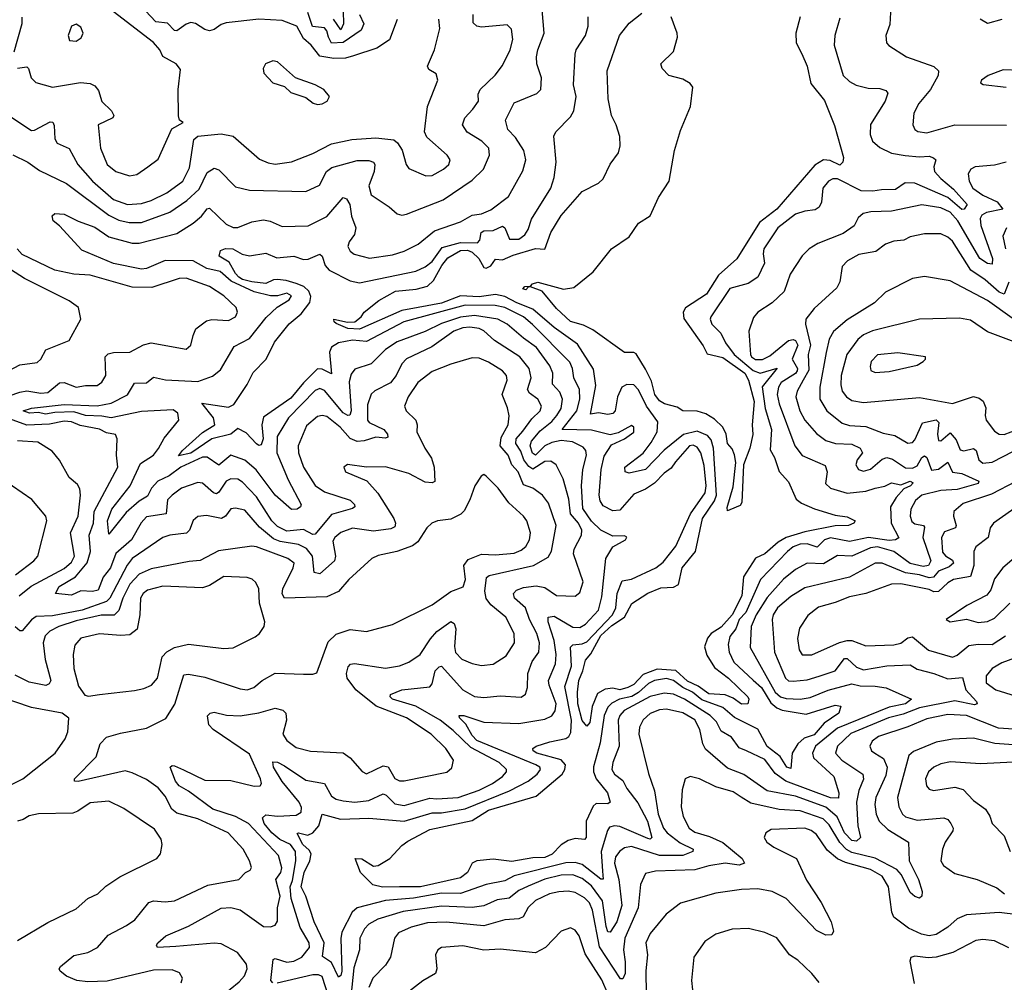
# Model space of a CAD drawing. Extents: x 1443846 to 1577407, y 839182 to 927291.
# Tile 131 of 256: x 1450835 to 1455036, y 901337 to 905443. Entities that reach past the tile are written whole.
import ezdxf

# ---------------------------------------------------------------- set-up
doc = ezdxf.new("R2010")
doc.units = 0

msp = doc.modelspace()

# ---------------------------------------------------------------- linework, layer by layer
at = {"layer": '0CON20XD'}
for points in [[(1452212.9, 905535), (1452216.6, 905425), (1452205, 905399.6), (1452173.9, 905445)], [(1454553.3, 905525), (1454548, 905422), (1454530.8, 905375), (1454534, 905345), (1454543.4, 905333.4), (1454619.2, 905285), (1454735, 905243.1), (1454755.6, 905225), (1454754.4, 905205), (1454721.8, 905145), (1454670.8, 905085), (1454649.5, 905045), (1454645.6, 904995), (1454654.6, 904974.6), (1454666.6, 904966.6), (1454705, 904960), (1454825, 904994.2), (1455045, 904993.8)], [(1450805, 904866.1), (1450870, 904835), (1450919.4, 904799.4), (1451035, 904744.2), (1451215, 904609.6), (1451258.1, 904588.1), (1451302.2, 904577.8), (1451355, 904578.7), (1451475, 904621.4), (1451547.8, 904672.2), (1451600.1, 904719.9), (1451635, 904791.5), (1451665, 904810.4), (1451685, 904802.1), (1451755, 904730.8), (1451815.9, 904715.9), (1452055, 904710.8), (1452113.4, 904736.6), (1452144.1, 904795), (1452166.9, 904813.1), (1452275, 904842.2), (1452325, 904842.9), (1452344.4, 904835), (1452350, 904825), (1452347.2, 904795), (1452324.7, 904735), (1452335, 904695.7), (1452411.9, 904645), (1452445, 904614.3), (1452465, 904608.9), (1452485, 904613.6), (1452641.9, 904675), (1452765, 904758.5), (1452813.8, 904805), (1452838.9, 904865), (1452836.9, 904895), (1452807.3, 904925), (1452743.5, 904963.5), (1452724.7, 904995), (1452734.1, 905025), (1452768.3, 905061.7), (1452792.3, 905095), (1452791.3, 905125), (1452799.6, 905145), (1452863.8, 905206.2), (1452895, 905247.8), (1452927.8, 905315), (1452938.7, 905358.7), (1452932.8, 905402.8), (1452915, 905421.4), (1452805, 905410.6), (1452785, 905415.7), (1452769.5, 905429.5), (1452769.5, 905465)], [(1450825, 905236.2), (1450865, 905242.5), (1450872.5, 905235), (1450883.8, 905195), (1450903.8, 905175), (1450975, 905154.6), (1451094.7, 905174.7), (1451135, 905170.4), (1451155, 905161.5), (1451171.3, 905141.3), (1451184.5, 905094.5), (1451226, 905055), (1451236.7, 905035), (1451232.5, 905025), (1451168.8, 904995), (1451180, 904895), (1451207.3, 904825), (1451245.3, 904795.3), (1451303.6, 904776.4), (1451335, 904782.2), (1451382, 904815), (1451425, 904847.8), (1451483.1, 904976.9), (1451532.5, 905005), (1451516.7, 905015), (1451512.9, 905032.9), (1451510.4, 905145), (1451520.6, 905230.6), (1451502, 905255), (1451445, 905285.8), (1451432.2, 905315), (1451405, 905345.5), (1451215, 905492.9)], [(1453043.4, 902225), (1453057.3, 902245), (1453053.8, 902255), (1453037.7, 902265), (1452785, 902369.1), (1452765, 902390.4), (1452738.4, 902438.4), (1452710.9, 902465), (1452710, 902475), (1452730, 902475), (1452815, 902446.4), (1452965, 902441.7), (1453075, 902459.5), (1453105.6, 902474.4), (1453119.3, 902495), (1453123.9, 902525), (1453093.3, 902605), (1453091.5, 902625), (1453120.5, 902695), (1453123.5, 902735), (1453114.9, 902795), (1453089.2, 902875), (1453090.4, 902895), (1453115, 902899.3), (1453195, 902851.9), (1453225, 902850.2), (1453249.2, 902865), (1453304.3, 902925), (1453319.1, 902980.9), (1453336.5, 903145), (1453365, 903194.4), (1453420, 903225), (1453426, 903236), (1453415, 903242), (1453365, 903240.4), (1453315, 903265.9), (1453274.4, 903304.4), (1453237.6, 903357.6), (1453231.6, 903455), (1453237.2, 903525), (1453254, 903585), (1453251.1, 903605), (1453239.4, 903619.4), (1453192.9, 903642.9), (1453145, 903647.8), (1453105, 903639.6), (1453075, 903626.1), (1453035, 903586), (1453023.5, 903593.5), (1453012.9, 903625), (1453018, 903645), (1453055, 903689.2), (1453105, 903729.4), (1453127, 903755), (1453144.8, 903785), (1453150.2, 903825), (1453138.9, 903855), (1453108.1, 903888.1), (1453109.8, 903935), (1453096.5, 903966.5), (1453040, 904045), (1452985, 904084.8), (1452914.1, 904145), (1452875, 904165.2), (1452775, 904181.1), (1452716.2, 904173.8), (1452635, 904147.4), (1452565, 904113.7), (1452445, 904068.7), (1452395, 904036.3), (1452335, 903975.4), (1452265, 903951.9), (1452249.5, 903930.5), (1452240.9, 903899.1), (1452249.4, 903775), (1452243.2, 903756.8), (1452235, 903754.4), (1452215, 903765.5), (1452135, 903861.2), (1452115, 903870), (1452095, 903862), (1451981, 903745), (1451933.2, 903665), (1451931.7, 903595), (1451980.8, 903480.8), (1452035.7, 903375), (1452032.9, 903365), (1452018, 903355), (1451995, 903353.8), (1451925.3, 903415), (1451843, 903523), (1451795, 903564), (1451735, 903586.1), (1451685, 903542.6), (1451635, 903576.8), (1451615, 903577.2), (1451522.4, 903535), (1451472.6, 903497.4), (1451423.4, 903475), (1451397.2, 903445), (1451379.8, 903410.2), (1451345, 903390), (1451289, 903341), (1451215, 903248.8), (1451208.8, 903305), (1451228, 903355), (1451306.3, 903455), (1451350.2, 903549.8), (1451406.2, 903585), (1451426.5, 903613.5), (1451451.7, 903658.2), (1451513.1, 903735), (1451509.4, 903765), (1451489.5, 903779.5), (1451355, 903772), (1451225, 903744.7), (1451185, 903752.5), (1451115, 903755.2), (1451065, 903769.9), (1450985, 903767.7), (1450945, 903759.8), (1450915, 903768.1), (1450876.7, 903765), (1450850, 903775), (1450885, 903786.5), (1451025, 903801.3), (1451165, 903796.7), (1451225, 903807.2), (1451295, 903843.2), (1451325, 903892.7), (1451375, 903893.8), (1451405, 903918.1), (1451456.4, 903906.4), (1451595, 903900.2), (1451657.8, 903922.2), (1451690.8, 903949.2), (1451750.4, 904049.6), (1451815, 904082.7), (1451886.7, 904173.3), (1451932.6, 904217.4), (1451985, 904248.5), (1451994.4, 904265), (1451975, 904276.2), (1451935, 904265.2), (1451905, 904265.7), (1451835, 904283), (1451737.7, 904327.7), (1451689.5, 904369.5), (1451632.5, 904382.5), (1451575, 904414.2), (1451455, 904415.7), (1451375, 904382.1), (1451355, 904379.5), (1451235, 904402.5), (1451099.9, 904459.9), (1451003.9, 904563.9), (1450978.1, 904585), (1450973.2, 904606.8), (1450985, 904617.1), (1451025, 904613.9), (1451083.4, 904583.4), (1451155, 904557.5), (1451215, 904516.9), (1451315, 904490), (1451345, 904489.3), (1451505, 904531.7), (1451574.6, 904575), (1451610.4, 904605), (1451635, 904635.7), (1451645, 904638.6), (1451715, 904570.8), (1451745, 904556.1), (1451765, 904556.7), (1451825, 904580.8), (1451875, 904588.8), (1451903.1, 904583.1), (1451955, 904560.3), (1452065, 904563.1), (1452145, 904603.3), (1452215, 904684.4), (1452229.4, 904679.4), (1452243.3, 904655), (1452250.2, 904605), (1452269.2, 904555), (1452262.9, 904527.1), (1452240, 904495), (1452234.5, 904475), (1452245, 904455.8), (1452262.3, 904442.3), (1452326.6, 904426.6), (1452425, 904440.7), (1452475, 904456.3), (1452535, 904485.4), (1452605, 904542.3), (1452715, 904580.9), (1452765, 904608.8), (1452805, 904614.7), (1452845, 904631.5), (1452920.7, 904689.3), (1452981.1, 904798.9), (1452993.8, 904845), (1452985.3, 904885), (1452951, 904941), (1452918, 904975), (1452907.5, 905015), (1452945, 905088.5), (1453041.2, 905128.8), (1453058.2, 905145), (1453060.6, 905195), (1453040.7, 905255), (1453040.3, 905285), (1453045, 905314), (1453072.7, 905385), (1453063.6, 905485)], [(1452445, 905443.8), (1452412.4, 905357.6), (1452359, 905321), (1452259.1, 905289.1), (1452225, 905279.5), (1452175, 905277.6), (1452115, 905287.1), (1452078.4, 905335), (1452045, 905363.5), (1452017.2, 905415), (1451955, 905440.2), (1451855, 905445.4), (1451715, 905430), (1451695, 905422.9), (1451665, 905400.6), (1451645, 905395.7), (1451625, 905401.1), (1451585, 905427), (1451565, 905431.1), (1451545, 905423.9), (1451505, 905395.2), (1451495, 905397), (1451465, 905427.6), (1451415, 905434.6), (1451371.3, 905481.3)], [(1452284.7, 905465), (1452303.7, 905425), (1452292.3, 905397.7), (1452215, 905345.5), (1452165, 905343.3), (1452151.8, 905368.2), (1452145.4, 905395), (1452135, 905408), (1452083.8, 905413.8), (1452064.2, 905474.2)], [(1453361.6, 902858.4), (1453416, 902895), (1453446.5, 902953.5), (1453515, 902997.1), (1453570.3, 903019.7), (1453625, 903022.9), (1453645.8, 903034.2), (1453661, 903105), (1453718.1, 903175), (1453747.9, 903315), (1453798.9, 903391.1), (1453808.1, 903415), (1453795.9, 903615.9), (1453785, 903651.3), (1453770, 903670), (1453725, 903688.5), (1453666.9, 903673.1), (1453585, 903607.6), (1453505, 903524.8), (1453435, 903508.7), (1453417.8, 903515), (1453416.5, 903535), (1453495.4, 903594.6), (1453529.7, 903639.7), (1453554.8, 903685), (1453557.1, 903727.1), (1453509.5, 903795), (1453475, 903864.6), (1453455, 903885.3), (1453425, 903887.4), (1453404.8, 903875), (1453385.5, 903835), (1453375.2, 903775), (1453366.2, 903763.8), (1453345, 903759.5), (1453305, 903766.3), (1453271, 903761), (1453292.5, 903882.5), (1453282.5, 903952.5), (1453215, 904058.9), (1453115, 904129.9), (1453025, 904208.6), (1452955.7, 904235), (1452905, 904262.6), (1452865, 904271.4), (1452795, 904260.7), (1452715.1, 904264.9), (1452635, 904234.6), (1452534.4, 904215), (1452465, 904203.3), (1452285, 904123.4), (1452235, 904125.6), (1452185, 904147.5), (1452176, 904155), (1452175, 904166.2), (1452233, 904153), (1452265, 904154.3), (1452291.2, 904175), (1452304.4, 904195.6), (1452367.5, 904245), (1452438.6, 904285), (1452526.1, 904293.9), (1452574.2, 904305.8), (1452600, 904330), (1452635.9, 904395), (1452662.1, 904427.9), (1452715, 904458.7), (1452745, 904460), (1452765, 904450.9), (1452793.7, 904425), (1452815, 904386.1), (1452825, 904383.2), (1452845, 904393.3), (1452865, 904421.5), (1452895, 904419), (1452940.7, 904439.3), (1453035, 904466.6), (1453075, 904463.8), (1453100.9, 904535), (1453145, 904608.2), (1453235, 904710.6), (1453305, 904745.8), (1453325, 904764), (1453355, 904826.7), (1453390.5, 904875), (1453397.1, 904905), (1453395.4, 904945), (1453380.4, 904995), (1453359.5, 905035), (1453345.5, 905105), (1453341.2, 905225), (1453394.3, 905375.7), (1453435, 905428.2), (1453489.4, 905470.6)], [(1450775, 905043.3), (1450885, 904970.4), (1450898, 904972), (1450965, 905008.1), (1450976.2, 905006.2), (1450981.5, 904991.5), (1450984.7, 904935), (1450995, 904916.5), (1451045, 904893.5), (1451082.4, 904825), (1451145.8, 904755), (1451235, 904675.8), (1451295.2, 904655.2), (1451355, 904658.8), (1451395, 904671.9), (1451462.3, 904705), (1451530.9, 904755), (1451559.2, 904810.8), (1451577.8, 904932.2), (1451594.2, 904945.8), (1451695, 904956.5), (1451746.2, 904946.2), (1451858.1, 904848.1), (1451895, 904832.3), (1451925, 904827.5), (1451995, 904836.8), (1452085, 904872.8), (1452165, 904913.3), (1452251.7, 904931.7), (1452355, 904939.4), (1452430.5, 904930.5), (1452447.4, 904917.4), (1452466.4, 904886.4), (1452484.4, 904825), (1452495, 904808), (1452567.4, 904777.4), (1452595, 904778.7), (1452643.1, 904805), (1452665.6, 904825), (1452671.9, 904845), (1452659.4, 904865), (1452572.2, 904942.2), (1452562.2, 904965), (1452575, 905073.3), (1452619.1, 905185), (1452612.1, 905212.1), (1452580.4, 905230.4), (1452574.5, 905244.5), (1452605, 905314), (1452627.8, 905405), (1452623.1, 905445)], [(1450843.4, 905453.4), (1450843.8, 905425), (1450809.3, 905305)], [(1451075, 905352), (1451096.7, 905365), (1451105.8, 905385), (1451095, 905411.2), (1451075, 905424), (1451056.2, 905415), (1451042, 905375), (1451047.5, 905355), (1451075, 905352)], [(1455044.8, 904835.2), (1454995, 904822.5), (1454911.2, 904815), (1454893.3, 904805), (1454882.5, 904785), (1454886, 904755), (1454901.5, 904725), (1454944.6, 904695), (1455005.8, 904665.8), (1455030, 904635), (1454959.6, 904620.4), (1454941, 904609), (1454933.2, 904595), (1454935.5, 904565), (1454986.3, 904425), (1454985, 904400.5), (1454965, 904403.6), (1454931.3, 904425), (1454837.4, 904585), (1454805, 904622.8), (1454765, 904640.6), (1454685, 904653.3), (1454555, 904626.8), (1454466, 904624), (1454434, 904616), (1454412.2, 904597.8), (1454395, 904563.3), (1454348.3, 904531.7), (1454240.9, 904489.1), (1454203.6, 904466.4), (1454174.2, 904435.8), (1454121.9, 904358.1), (1454096.5, 904283.5), (1454045, 904235.5), (1453984.4, 904195), (1453966.6, 904173.4), (1453946, 904115), (1453952.8, 904015), (1453957.5, 904005), (1453975, 903994), (1454005, 903993.7), (1454035, 904009.6), (1454115, 904074.4), (1454135, 904079.6), (1454145.1, 904075.1), (1454154.8, 904054.8), (1454130.7, 903995), (1454153.6, 903955), (1454152.8, 903945), (1454145, 903934.1), (1454083.9, 903895), (1454072.3, 903875), (1454067, 903845), (1454075.2, 903805), (1454142.1, 903625), (1454174.3, 903584.3), (1454272.1, 903542.1), (1454279.7, 903515), (1454273.8, 903465), (1454294.3, 903445), (1454365, 903423.8), (1454445, 903432.1), (1454485, 903444.2), (1454526.8, 903453.2), (1454555, 903467.1), (1454595, 903459.7), (1454635, 903474.5), (1454648, 903468), (1454635.4, 903455), (1454608, 903442), (1454574.7, 903405), (1454550.4, 903365), (1454554.1, 903295), (1454586.4, 903233.6), (1454571.4, 903225), (1454545, 903221.7), (1454456.2, 903233.8), (1454375, 903217.8), (1454295, 903233.3), (1454268.8, 903225), (1454237.4, 903192.6), (1454195, 903207.1), (1454165, 903206.1), (1454135.9, 903194.1), (1454111.1, 903175), (1453995.7, 903055), (1453933.2, 902915), (1453905, 902884.5), (1453890.6, 902845), (1453865, 902811.5), (1453857.4, 902777.4), (1453862, 902745), (1453882.5, 902702.5), (1453965, 902626.2), (1454000.1, 902595), (1454039.9, 902529.9), (1454065, 902508.1), (1454087.7, 902497.7), (1454190.7, 902480.7), (1454315, 902519.4), (1454338.8, 902515), (1454330, 902485), (1454267.2, 902442.8), (1454225, 902393.3), (1454181.8, 902378.2), (1454155.5, 902354.5), (1454131.6, 902315), (1454125, 902248.6), (1454108.2, 902255), (1454079.7, 902299.7), (1454025, 902343), (1453985, 902417.5), (1453885, 902467.3), (1453835, 902510), (1453745, 902541.4), (1453705, 902574.4), (1453664.5, 902594.5), (1453625, 902624.9), (1453595, 902632.3), (1453544, 902625), (1453518.2, 902611.8), (1453475, 902573.1), (1453446.7, 902556.7), (1453394.5, 902545.5), (1453362, 902528), (1453345, 902511.2), (1453328.9, 902475), (1453311.8, 902358.2), (1453283.6, 902256.4), (1453282.7, 902235), (1453294.4, 902204.4), (1453342.8, 902145), (1453354.5, 902105.5), (1453345, 902098.5), (1453295, 902100.5), (1453281.1, 902088.9), (1453251.9, 902025), (1453251.8, 901955), (1453245, 901945.6), (1453205, 901951.1), (1453175, 901941.5), (1453145, 901923.8), (1453106.2, 901883.8), (1453075, 901869.1), (1453025, 901868.4), (1452935, 901852.1), (1452855, 901862.4), (1452785, 901855.6), (1452765, 901845.8), (1452745.2, 901804.8), (1452715, 901782.4), (1452545, 901743.8), (1452455.8, 901744.2), (1452382.8, 901742.8), (1452342.2, 901752.2), (1452289.1, 901805), (1452266.7, 901865), (1452295, 901864), (1452345, 901832.5), (1452364.1, 901835.9), (1452414.1, 901865.9), (1452465, 901921.2), (1452490.2, 901939.8), (1452585, 901989.1), (1452765, 902027), (1452835, 902070.9), (1453038.6, 902131.4), (1453149.3, 902225), (1453161.2, 902245), (1453163.6, 902265), (1453145, 902286.6), (1453041.1, 902315), (1453025.7, 902325), (1453023.8, 902335), (1453038.8, 902345), (1453097.3, 902362.7), (1453165, 902376.6), (1453178, 902385), (1453186.9, 902403.1), (1453188.8, 902455), (1453161.2, 902598.8), (1453188.8, 902685), (1453185, 902767.3), (1453195, 902777.1), (1453235, 902781.5), (1453255, 902790), (1453364.5, 902905), (1453378.4, 902935), (1453383.8, 902995), (1453405, 903049.4), (1453445, 903056.2), (1453549.2, 903105), (1453580.1, 903129.9), (1453635, 903197.8), (1453697.2, 903335), (1453759.4, 903425), (1453764, 903455), (1453755, 903541.4), (1453740.7, 903595), (1453725, 903620), (1453708.2, 903628.2), (1453692.8, 903625), (1453633.3, 903556.7), (1453615, 903530.4), (1453585, 903509.5), (1453543.6, 903466.4), (1453505, 903440.4), (1453455, 903419.8), (1453395, 903350.4), (1453365, 903347.5), (1453325, 903369.2), (1453311.4, 903391.4), (1453306.8, 903415), (1453315.7, 903525), (1453328.2, 903581.8), (1453360.6, 903629.4), (1453415, 903655.7), (1453455, 903684.3), (1453455.7, 903705), (1453445, 903712), (1453388.8, 903681.2), (1453355, 903672.7), (1453275, 903692.6), (1453149.2, 903695), (1453211.6, 903775), (1453224.2, 903825), (1453223.9, 903865), (1453199.7, 903915), (1453193.7, 903955), (1453181.8, 903981.8), (1453023.3, 904143.3), (1452984.1, 904175), (1452905, 904215.1), (1452863.6, 904223.6), (1452735, 904224.9), (1452474.4, 904155), (1452315, 904070.7), (1452254.1, 904075.9), (1452195, 904065.2), (1452165, 904046.1), (1452156.6, 904025), (1452165, 903932.5), (1452125, 903952.3), (1452105, 903954.3), (1452045.4, 903894.6), (1451991.3, 903828.7), (1451875, 903747.2), (1451868.5, 903715), (1451874, 903655), (1451865, 903629.6), (1451855, 903627.1), (1451845, 903633.8), (1451801.5, 903681.5), (1451765, 903699.1), (1451735.1, 903674.9), (1451655, 903655.4), (1451565, 903594.1), (1451512.9, 903582.9), (1451530, 903605), (1451615, 903681.6), (1451667.8, 903715), (1451662.1, 903745), (1451612.3, 903807.7), (1451725, 903790.8), (1451748.9, 903801.1), (1451805, 903886.4), (1451831.2, 903938.8), (1451886.1, 903995), (1451922.5, 904067.5), (1451984.9, 904145.1), (1452035, 904189.1), (1452073.1, 904236.9), (1452077, 904263), (1452069.1, 904285), (1452046.7, 904305), (1452015, 904317.9), (1451971.2, 904331.2), (1451935.4, 904334.6), (1451917.1, 904332.9), (1451885, 904317.2), (1451825, 904324.4), (1451785, 904334.4), (1451770, 904345), (1451755, 904360.7), (1451729, 904409), (1451686.2, 904435), (1451691.4, 904458.6), (1451712.5, 904467.5), (1451744, 904465), (1451783.5, 904443.5), (1451815, 904435.4), (1451885, 904447.6), (1451932.5, 904427.5), (1452005, 904433.8), (1452045, 904420), (1452065, 904421.5), (1452115, 904442.9), (1452125, 904434.2), (1452138.1, 904395), (1452154.5, 904374.5), (1452245, 904329.5), (1452285, 904320.2), (1452525, 904370.3), (1452565, 904388.9), (1452595, 904412), (1452638, 904472), (1452715, 904492.5), (1452788.6, 904491.4), (1452797.9, 904502.1), (1452804.4, 904535), (1452815, 904542.6), (1452855, 904544.4), (1452895, 904562), (1452905.2, 904555), (1452925, 904506.4), (1452965, 904506.4), (1452990, 904525), (1453005, 904548.6), (1453018.4, 904591.6), (1453101.1, 904725), (1453115, 904770), (1453124.3, 904835), (1453114.4, 904945.6), (1453122.9, 904965), (1453185, 905029.2), (1453199.6, 905055), (1453209.1, 905115), (1453198, 905165), (1453204.3, 905295.7), (1453209.3, 905315), (1453249.1, 905375), (1453261.1, 905415), (1453260.5, 905455)], [(1454164.7, 905455), (1454146.4, 905385), (1454148.4, 905345), (1454172.9, 905297.1), (1454194.7, 905245), (1454210.4, 905170.4), (1454268.3, 905098.3), (1454311.1, 904991.1), (1454350, 904855), (1454346.9, 904835), (1454335, 904823.1), (1454292.6, 904842.6), (1454265, 904844.7), (1454228.1, 904821.9), (1454065.7, 904635), (1453992, 904578), (1453895, 904422.9), (1453816.9, 904353.1), (1453765, 904272.8), (1453676.1, 904213.9), (1453666, 904195), (1453669, 904169), (1453751.6, 904051.6), (1453767.8, 904017.8), (1453835, 904002), (1453929.5, 903935), (1453945, 903905.7), (1453968.3, 903815), (1453960, 903715), (1453963.2, 903673.2), (1453950.9, 903615), (1453922.8, 903545), (1453915.6, 903384.4), (1453908.7, 903371.3), (1453865, 903352.2), (1453855, 903348.8), (1453852.9, 903362.9), (1453879.7, 903450.3), (1453890.9, 903555), (1453885, 903587.5), (1453875, 903612.5), (1453855.7, 903635.7), (1453848.9, 903675), (1453834.8, 903704.8), (1453799.7, 903739.8), (1453762, 903762), (1453725, 903772.9), (1453665, 903774.4), (1453640, 903790), (1453586, 903805), (1453565, 903817.7), (1453545.3, 903845), (1453531.2, 903901.2), (1453505, 903953.1), (1453465, 904018.5), (1453455, 904023.6), (1453415, 904022.9), (1453280.2, 904120.2), (1453240.4, 904140.4), (1453185, 904155.7), (1453125, 904211.2), (1453063.8, 904285), (1453015, 904304.2), (1453006.2, 904303.8), (1452995, 904291.5), (1452982.2, 904295), (1452990, 904305), (1453014.2, 904305.8), (1453023.5, 904316.5), (1453045, 904323.1), (1453155, 904293.1), (1453199.7, 904300.3), (1453281.7, 904368.3), (1453360, 904465), (1453435, 904516.7), (1453475, 904575.8), (1453525, 904606.7), (1453560, 904685), (1453605.6, 904755), (1453628.6, 904885), (1453655, 904970), (1453696.5, 905073.5), (1453707.2, 905155), (1453695, 905170.4), (1453665, 905188.7), (1453605, 905205.7), (1453576.2, 905235), (1453570, 905255), (1453625, 905307.5), (1453641.4, 905368.6), (1453640.5, 905385), (1453614.8, 905455)], [(1454335, 905450), (1454313.3, 905375), (1454310, 905335), (1454348.2, 905205), (1454375, 905179.2), (1454404.3, 905164.3), (1454455, 905150.4), (1454505, 905150), (1454530.9, 905140.9), (1454539.1, 905129.1), (1454527.8, 905095), (1454465, 904996.2), (1454463.5, 904953.5), (1454473.5, 904925), (1454505, 904897.3), (1454555, 904873.9), (1454613.5, 904863.5), (1454675, 904857.5), (1454715, 904860.4), (1454734.3, 904854.3), (1454744.6, 904845), (1454735.3, 904815), (1454738.4, 904795), (1454764.8, 904765), (1454820, 904720), (1454878, 904655), (1454865, 904634.7), (1454855, 904633.8), (1454795.3, 904685.3), (1454655, 904746.5), (1454613.4, 904746.6), (1454571.8, 904718.2), (1454512.7, 904717.3), (1454475, 904711), (1454425, 904713.7), (1454325, 904763.8), (1454305, 904764), (1454286.7, 904755), (1454262.3, 904725), (1454256, 904665), (1454246.7, 904643.3), (1454228.6, 904631.4), (1454185, 904626.9), (1454145.8, 904614.2), (1454069.6, 904555), (1454010, 904465), (1454007.1, 904445), (1454013.5, 904405), (1453985, 904345.4), (1453942.7, 904317.3), (1453865, 904296.1), (1453784.4, 904175), (1453780.5, 904165), (1453788.2, 904145), (1453826.4, 904106.4), (1453845.8, 904065), (1453884.1, 904015), (1453965, 903947.3), (1453995, 903936), (1454067.3, 903957.3), (1454003.2, 903876.8), (1454015.2, 903784.8), (1454042.6, 903695), (1454037.7, 903607.7), (1454055.3, 903575), (1454075, 903515.5), (1454115, 903472.5), (1454148.5, 903398.5), (1454171.1, 903381.1), (1454226.2, 903356.2), (1454315, 903329.2), (1454365, 903322.5), (1454399.2, 903305), (1454393.8, 903295), (1454372, 903285), (1454315, 903284.8), (1454185, 903258.5), (1454105, 903235.1), (1454070.6, 903215), (1454015, 903164.4), (1453974.4, 903145.6), (1453922.8, 903067.2), (1453915.6, 902985), (1453875.6, 902905), (1453828.6, 902851.4), (1453785.6, 902824.4), (1453769.3, 902805), (1453757.5, 902767.5), (1453766.8, 902733.2), (1453799.6, 902679.6), (1453859.7, 902635), (1453941.1, 902555), (1453945.8, 902544.2), (1453942, 902525), (1453915, 902523.2), (1453879.4, 902549.4), (1453845, 902562.8), (1453775, 902568.3), (1453729.8, 902599.8), (1453685, 902621.5), (1453635, 902666.7), (1453555, 902673.3), (1453495, 902650.4), (1453455, 902607), (1453429.2, 902595), (1453395, 902584.4), (1453365, 902591.1), (1453332.5, 902587.5), (1453300.9, 902569.1), (1453276.9, 902513.1), (1453267, 902445), (1453255, 902429.1), (1453235, 902454), (1453216.6, 902525), (1453214.5, 902575), (1453220.4, 902625), (1453238.3, 902665), (1453248.8, 902711.2), (1453272.2, 902737.8), (1453315, 902816.8), (1453361.6, 902858.4)], [(1455025, 905443.8), (1454965, 905427.1), (1454933.3, 905445)], [(1452105, 905081.4), (1452125, 905084.3), (1452146.7, 905095), (1452156.2, 905115), (1452132.5, 905145), (1452096, 905165), (1452012, 905195), (1451935, 905264), (1451915, 905268), (1451883.3, 905255), (1451873.3, 905235), (1451876.2, 905215), (1451915, 905174.4), (1451965, 905157.5), (1451992.2, 905132.2), (1452055, 905110.8), (1452087.4, 905087.4), (1452105, 905081.4)], [(1455104.2, 905225.8), (1455030.9, 905229.1), (1454966.7, 905205), (1454938.8, 905185), (1454934.3, 905174.3), (1454946.2, 905166.2), (1455044.6, 905154.6)], [(1455045, 904555.4), (1455030.3, 904519.7), (1455041.2, 904465)], [(1455055.8, 904324.2), (1455035, 904272.7), (1455015, 904281), (1454955, 904332.8), (1454894.1, 904374.1), (1454815, 904498.2), (1454795, 904516), (1454765, 904529.6), (1454695, 904529.6), (1454635, 904517.5), (1454606.9, 904503.1), (1454565, 904498.8), (1454529.2, 904485), (1454488, 904455), (1454415, 904440.9), (1454366.7, 904415), (1454345, 904390), (1454334.5, 904325), (1454321.2, 904298.8), (1454225, 904210.5), (1454189.6, 904165), (1454188.1, 904145), (1454209.5, 904055), (1454198.8, 904015), (1454202.1, 903947.9), (1454178.3, 903905), (1454151.8, 903858.2), (1454147, 903835), (1454164, 903775), (1454184.8, 903735), (1454235, 903678.2), (1454275, 903647.5), (1454315.2, 903635.2), (1454385, 903632.5), (1454421.5, 903615), (1454430.9, 903595), (1454407.7, 903565), (1454402.8, 903545), (1454413.8, 903523.8), (1454435, 903517.7), (1454465, 903526.1), (1454515, 903568.6), (1454535, 903575.2), (1454558.6, 903568.6), (1454615, 903531.9), (1454645, 903529.8), (1454665, 903540), (1454684.8, 903575), (1454695, 903582.3), (1454705.6, 903575.6), (1454725, 903521.1), (1454755, 903525.8), (1454795, 903555.4), (1454815, 903513.2), (1454855, 903508.1), (1454927.5, 903475), (1454924, 903465), (1454835, 903438.5), (1454765, 903435.5), (1454685, 903415.2), (1454657.3, 903392.7), (1454637.4, 903355), (1454633.9, 903325), (1454642.1, 903302.1), (1454655, 903292.8), (1454690.8, 903285), (1454695, 903278.8), (1454687.9, 903235), (1454722.1, 903135), (1454713.2, 903115), (1454689.3, 903110.7), (1454635, 903123.3), (1454564.7, 903175), (1454495, 903195.3), (1454465, 903190.7), (1454385, 903155.2), (1454325, 903157.4), (1454265, 903121.4), (1454194.4, 903125.6), (1454145, 903098.2), (1454094, 903056), (1454025, 902978.6), (1453977.2, 902905), (1453956.1, 902855), (1453952, 902765), (1454058.7, 902575), (1454081.6, 902555), (1454105, 902547.1), (1454165, 902544.8), (1454207.5, 902552.5), (1454285, 902583), (1454385, 902610.4), (1454421.8, 902601.8), (1454485, 902600.7), (1454532.8, 902592.7), (1454640, 902545), (1454614.4, 902525), (1454545, 902510.4), (1454325, 902421.2), (1454230.9, 902345), (1454218.1, 902315), (1454222.2, 902295), (1454308.4, 902215), (1454330, 902145), (1454328, 902122), (1454295, 902124.5), (1454104.6, 902194.6), (1454058.1, 902228.1), (1454015, 902286.8), (1453936.2, 902325), (1453905, 902336.9), (1453872.1, 902382.1), (1453828.6, 902408.6), (1453808.1, 902448.1), (1453781.4, 902475), (1453671.8, 902545), (1453625, 902566.4), (1453585, 902570.3), (1453525, 902556.9), (1453414.2, 902495.8), (1453395.7, 902475), (1453388.1, 902455), (1453392.5, 902345), (1453365.3, 902275), (1453361.6, 902245), (1453372.3, 902225), (1453407.7, 902197.7), (1453425, 902163.1), (1453472.8, 902102.8), (1453513.7, 902025), (1453531.8, 901955), (1453525, 901948.2), (1453515, 901950.5), (1453395, 902002.4), (1453372.5, 902005), (1453351.8, 901998.2), (1453342.4, 901985), (1453315.8, 901895), (1453320.9, 901810.9), (1453325, 901777.5), (1453315, 901776.8), (1453235, 901839.3), (1453205, 901847.6), (1453165, 901846.8), (1452945, 901791.6), (1452905, 901770), (1452825, 901754.2), (1452715, 901716.5), (1452635, 901717.8), (1452515, 901696.1), (1452395, 901686.5), (1452274.6, 901655.4), (1452253.8, 901636.2), (1452209.6, 901550.4), (1452205.5, 901524.5), (1452209.1, 901385), (1452205, 901366.7), (1452195, 901358.9), (1452165, 901421.9), (1452127.2, 901447.2), (1452134.4, 901505.6), (1452091.5, 901595), (1452056, 901705), (1452036.2, 901745), (1452048.1, 901805), (1452072.5, 901855), (1452078.3, 901885), (1452070.2, 901900.2), (1452043, 901925), (1452018, 901972), (1452025, 901975.2), (1452064.7, 901965.3), (1452085.7, 901974.3), (1452111.6, 902005), (1452125, 902054.5), (1452203.5, 902033.5), (1452325, 902037.5), (1452475, 902025.1), (1452595, 902059.8), (1452635, 902060.4), (1452735, 902077.1), (1452925, 902153.9), (1453005, 902195.2), (1453043.4, 902225)], [(1450738, 903822), (1450835, 903853.9), (1450865, 903859.7), (1450925, 903850.2), (1450955, 903852.6), (1451005, 903894), (1451025, 903895.4), (1451075, 903875.8), (1451115, 903883), (1451165, 903882.3), (1451185, 903896.7), (1451202.1, 903925), (1451199.5, 904005), (1451212.3, 904017.7), (1451235, 904023.8), (1451305, 904024.5), (1451363.1, 904056.9), (1451395, 904065.4), (1451545, 904038), (1451564.2, 904055), (1451574.5, 904095.5), (1451586.9, 904125), (1451631.8, 904158.2), (1451655, 904164.6), (1451725, 904160.7), (1451756.1, 904175), (1451764.6, 904195), (1451758.2, 904215), (1451705.7, 904265), (1451644, 904305), (1451545, 904340), (1451515, 904339.1), (1451398.6, 904301.4), (1451315, 904301.9), (1451135, 904353.1), (1451065, 904358.3), (1450984.3, 904375), (1450845, 904442.2), (1450823.6, 904465)], [(1450705, 903902.6), (1450835, 903970.5), (1450909.4, 903980.6), (1450925.3, 903994.7), (1450945.7, 904035), (1451045.4, 904074.6), (1451096, 904165), (1451086.2, 904215), (1451045, 904244.3), (1450855, 904338.8), (1450795, 904378.2)], [(1455070.4, 904170.4), (1454965, 904245.7), (1454805, 904329.2), (1454695, 904347.9), (1454645, 904339.2), (1454529.6, 904280.4), (1454481.9, 904235), (1454365, 904163.4), (1454307.5, 904112.5), (1454289.4, 904080.6), (1454275.9, 904024.1), (1454248.7, 903875), (1454249.5, 903825), (1454278.2, 903775), (1454345, 903721.6), (1454375, 903711.8), (1454445, 903708.1), (1454519.7, 903679.7), (1454569, 903669), (1454625, 903636.9), (1454645, 903639.1), (1454655, 903650.5), (1454686.7, 903723.3), (1454745, 903736.8), (1454756.3, 903725), (1454750.8, 903675), (1454755, 903648.6), (1454765, 903647.1), (1454805, 903680.5), (1454830.7, 903650.7), (1454847.9, 903607.9), (1454864.2, 903604.2), (1454905, 903614.1), (1454915.8, 903605), (1454927.5, 903565), (1454945, 903551.6), (1454985, 903555.7), (1455075, 903602.5)], [(1455079, 904069), (1454965, 904112.1), (1454892, 904162), (1454845, 904169.6), (1454674.7, 904165.3), (1454473.9, 904116.1), (1454435, 904098.4), (1454410.8, 904079.2), (1454364.5, 904015.5), (1454340.4, 903925), (1454339.1, 903885), (1454345, 903858.1), (1454362.5, 903835), (1454385, 903819.4), (1454435, 903810.5), (1454675, 903831.2), (1454815, 903806.2), (1454905, 903836.2), (1454928.9, 903828.9), (1454945.4, 903815.4), (1454957.1, 903787.1), (1454954.4, 903755), (1454959.4, 903735), (1454995, 903688.5), (1455015, 903675.4), (1455035, 903673.5), (1455125, 903708)], [(1451914.6, 901334.6), (1451905.6, 901345), (1451915.6, 901434.4), (1451925, 901438.2), (1451975, 901423), (1452005, 901427), (1452038.4, 901445), (1452070.6, 901485), (1452069.8, 901505), (1452030.9, 901570.9), (1451993.5, 901695), (1451988.9, 901745), (1451998.9, 901771.1), (1452013.2, 901855), (1452011.3, 901895), (1451990.8, 901925), (1451945, 901946.1), (1451910.2, 901975), (1451877.7, 902015), (1451871.3, 902038.7), (1451885, 902051.2), (1451935, 902045.5), (1452015, 902050.5), (1452035, 902063.3), (1452037.5, 902082.5), (1452026.5, 902105), (1451955, 902193.5), (1451917.5, 902255), (1451915, 902278), (1451935, 902276.2), (1451965, 902260), (1452055, 902199.7), (1452135, 902185.6), (1452165, 902130.7), (1452185, 902118.2), (1452215, 902110.5), (1452265, 902106.1), (1452325, 902112), (1452385, 902140.4), (1452398.2, 902135), (1452435, 902098.4), (1452475, 902090.6), (1452585, 902123.2), (1452615, 902120), (1452705, 902125.7), (1452795, 902156.7), (1452851.8, 902185), (1452895.4, 902215), (1452912.1, 902235), (1452911.5, 902245), (1452880.3, 902275), (1452759.3, 902339.3), (1452685, 902411.9), (1452629.2, 902455), (1452525.5, 902515.5), (1452424.9, 902544.9), (1452415.8, 902555), (1452416.8, 902565), (1452465, 902585.2), (1452585, 902597.2), (1452595, 902610), (1452608, 902665), (1452625, 902683.3), (1452635, 902685.3), (1452725, 902584.1), (1452775, 902556.2), (1452815, 902552.4), (1452885, 902559.2), (1452975, 902553.8), (1452993.4, 902566.6), (1453001.5, 902595), (1453003.2, 902655), (1453020.8, 902705), (1453049.6, 902745), (1453052.4, 902785), (1453041, 902825), (1453009.8, 902885), (1452992.6, 902935), (1452946, 902975), (1452941.5, 902995), (1452955, 903009.1), (1452985, 903021.7), (1453038.5, 903028.5), (1453075, 903021.8), (1453125, 902986.6), (1453205, 902983.6), (1453225, 902999.2), (1453239.4, 903045), (1453198.1, 903165), (1453200.6, 903185), (1453232.6, 903245), (1453234, 903265), (1453219.2, 903295), (1453184.8, 903335), (1453177.6, 903397.6), (1453154.1, 903485), (1453124, 903544), (1453100.7, 903560.7), (1453075, 903557.9), (1453025, 903526.6), (1453006.9, 903536.9), (1452985.5, 903565), (1452972.6, 903602.6), (1452952.2, 903635), (1452953.4, 903655), (1452982.1, 903687.9), (1453019.4, 903740.6), (1453055.3, 903775), (1453061.8, 903795), (1453045.4, 903825), (1453010.3, 903850.3), (1453001.2, 903865), (1453017, 903915), (1453008.3, 903955), (1452968.4, 904005), (1452860.8, 904075), (1452815.5, 904115.5), (1452795, 904126.2), (1452755, 904131.3), (1452725, 904128.7), (1452687.2, 904115), (1452592.7, 904047.3), (1452485, 903996.2), (1452465.3, 903975), (1452441.6, 903925), (1452416.5, 903893.5), (1452350.2, 903859.8), (1452334.8, 903845.2), (1452319.4, 903800.6), (1452318.7, 903735), (1452325.6, 903725), (1452388.5, 903695), (1452404.4, 903675), (1452405, 903662), (1452395, 903657.8), (1452355, 903662.6), (1452305, 903646.1), (1452275, 903643.3), (1452245, 903656), (1452202.8, 903705), (1452145, 903750), (1452125, 903755.3), (1452105, 903751.1), (1452059, 903711), (1452023.5, 903625), (1452023.7, 903595), (1452045, 903534.4), (1452095, 903456.6), (1452135, 903428.5), (1452245, 903393.2), (1452263.5, 903375), (1452264.4, 903365), (1452255, 903358.2), (1452165, 903332.5), (1452095, 903249.1), (1452085, 903247.8), (1452045, 903268), (1451975, 903261.5), (1451935, 903280.7), (1451911, 903305), (1451845, 903407.7), (1451785, 903470.6), (1451765, 903483.6), (1451735, 903484.4), (1451715, 903475.2), (1451685, 903427.5), (1451675, 903421.3), (1451661.6, 903425), (1451615, 903465.9), (1451595, 903468.4), (1451525, 903445.4), (1451485, 903414.6), (1451465.3, 903394.7), (1451460, 903335), (1451375, 903322.2), (1451353.4, 903296.6), (1451311.2, 903225), (1451245, 903166.2), (1451222.2, 903105), (1451190.3, 903065), (1451169.6, 903010.4), (1451145, 903003.6), (1451095, 903006.9), (1451055, 902988.5), (1450986.7, 902995), (1451002.6, 903025), (1451072.9, 903067.1), (1451123.2, 903126.8), (1451136.2, 903175), (1451131.4, 903245), (1451150, 903295), (1451152, 903345), (1451254, 903535), (1451247.1, 903585), (1451250, 903655), (1451243.9, 903673.9), (1451205, 903681.5), (1451175, 903696.2), (1451092.4, 903712.4), (1451055, 903727.9), (1451025, 903731.3), (1450961.8, 903718.2), (1450865, 903713.8), (1450775, 903745.7)], [(1452923.1, 903753.1), (1452916.8, 903786.8), (1452893.2, 903845), (1452915.3, 903905), (1452912, 903925), (1452895, 903945.3), (1452835, 903982.5), (1452795, 904000), (1452765, 904001.1), (1452675, 903974.1), (1452595, 903941.8), (1452534, 903895), (1452492.9, 903835), (1452476.9, 903795), (1452483.6, 903775), (1452524.6, 903735), (1452531.1, 903715), (1452530, 903685), (1452564.1, 903615), (1452592.4, 903572.4), (1452603.4, 903535), (1452606.3, 903473.7), (1452595, 903466.9), (1452565, 903470.8), (1452495, 903507.5), (1452395, 903536.5), (1452315, 903534.3), (1452234, 903546), (1452217.5, 903535), (1452224.5, 903514.5), (1452316.2, 903476.2), (1452363.2, 903423.2), (1452431.1, 903315), (1452438.4, 903295), (1452435, 903280.6), (1452419, 903271), (1452345, 903261.5), (1452255, 903274.1), (1452205, 903255.3), (1452178.8, 903235), (1452170.9, 903219.1), (1452182.4, 903155), (1452178.4, 903135), (1452115, 903079.6), (1452091.1, 903085), (1452084.6, 903154.6), (1452058.2, 903188.2), (1452025, 903204.5), (1451946.8, 903216.8), (1451918.2, 903228.2), (1451858.5, 903278.5), (1451795, 903350.8), (1451755, 903359.6), (1451735, 903356.2), (1451712.7, 903325), (1451695.2, 903314.8), (1451631.9, 903328.1), (1451595, 903323.6), (1451575, 903307.1), (1451558.9, 903265), (1451546.7, 903253.3), (1451475.2, 903244.8), (1451445.7, 903234.3), (1451315, 903144.3), (1451292.9, 903117.1), (1451219.2, 902975), (1451205, 902961.1), (1451101.4, 902925), (1450975, 902900.7), (1450905, 902897), (1450885, 902883.5), (1450845, 902835.8), (1450835, 902835.8), (1450815, 902852.7)], [(1454485, 903938.6), (1454545, 903942.9), (1454665, 903970), (1454690, 903985), (1454700, 903995), (1454700, 904005), (1454581.7, 904021.7), (1454495, 904012.9), (1454468.8, 903985), (1454463.3, 903963.3), (1454466.9, 903946.9), (1454485, 903938.6)], [(1451655.6, 901245), (1451771.1, 901338.9), (1451794.6, 901365), (1451805.9, 901395), (1451801.8, 901415), (1451763.6, 901463.6), (1451695, 901500.9), (1451665, 901503.7), (1451500.2, 901489.8), (1451422.5, 901485), (1451418.8, 901495), (1451423.8, 901505), (1451457.5, 901535), (1451555, 901577.3), (1451695, 901653.4), (1451735, 901656.5), (1451775, 901646.6), (1451874.8, 901574.8), (1451905, 901574), (1451925, 901581.5), (1451935, 901597.5), (1451934.8, 901654.8), (1451946.6, 901705), (1451927.6, 901775), (1451948.8, 901805), (1451952.6, 901825), (1451938.3, 901878.3), (1451810.5, 902015), (1451755, 902044.8), (1451658.8, 902075), (1451555, 902152.5), (1451514.7, 902175), (1451499.7, 902195), (1451476.7, 902255), (1451485, 902262.5), (1451495, 902260.7), (1451533.3, 902243.3), (1451625, 902200), (1451735, 902198.6), (1451835, 902173.2), (1451861.2, 902175), (1451866.5, 902185), (1451862.5, 902205), (1451815, 902309.7), (1451659.6, 902415), (1451642.1, 902435), (1451635.7, 902474.3), (1451646.7, 902485), (1451665, 902488.8), (1451716.6, 902476.6), (1451775, 902473.7), (1451855, 902486.8), (1451925, 902506.1), (1451957.3, 902497.3), (1451970, 902485), (1451972.5, 902455), (1451956.9, 902395), (1451975, 902369.1), (1452015, 902338.9), (1452075, 902322.5), (1452215, 902316), (1452244.5, 902295), (1452296.1, 902236.1), (1452315, 902226.7), (1452385, 902260.5), (1452406.3, 902256.3), (1452435, 902206), (1452455, 902197.1), (1452475, 902196.6), (1452657, 902233), (1452678.3, 902251.7), (1452685.8, 902285), (1452653.3, 902335), (1452591.1, 902395), (1452485, 902465.7), (1452355.6, 902515.6), (1452269.7, 902585), (1452231.8, 902635), (1452228.7, 902655), (1452236.9, 902683.1), (1452246.4, 902693.6), (1452263.5, 902696.5), (1452395, 902676.9), (1452455, 902687.7), (1452495, 902702.2), (1452544.2, 902735.8), (1452587.1, 902802.9), (1452615, 902834.1), (1452675, 902876.2), (1452688, 902868), (1452695.2, 902845.2), (1452690.1, 902769.9), (1452695, 902744.4), (1452721.5, 902715), (1452765, 902696.8), (1452805, 902688.5), (1452855.3, 902694.7), (1452909.9, 902730.1), (1452945.9, 902785), (1452944.1, 902825), (1452909.1, 902895), (1452845, 902947.7), (1452824.9, 902974.9), (1452819.3, 903005), (1452826.9, 903063.1), (1452837.4, 903072.6), (1453027.8, 903115), (1453089.7, 903150.3), (1453104.3, 903175.7), (1453124.2, 903285), (1453091.3, 903381.3), (1453065.4, 903415), (1453025, 903444.7), (1452985, 903459.2), (1452961.3, 903515), (1452934.4, 903544.4), (1452918.5, 903585), (1452885.2, 903625), (1452889.2, 903660.8), (1452918.9, 903715), (1452923.1, 903753.1)], [(1450832.5, 902985), (1450883.5, 903026.5), (1451025, 903101.7), (1451055, 903128.9), (1451068.5, 903155), (1451051.9, 903255), (1451083.4, 903325), (1451094.7, 903415), (1451091.9, 903441.9), (1451081.2, 903461.2), (1451045, 903490.8), (1451004.5, 903564.5), (1450973.1, 903603.1), (1450911.6, 903641.6), (1450825, 903647.4)], [(1451524.3, 901335), (1451530, 901355), (1451517, 901377), (1451485, 901390.5), (1451405, 901389.6), (1451207.8, 901342.2), (1451125, 901339.2), (1451078, 901345), (1451033.9, 901363.9), (1451006.7, 901385), (1451003.3, 901395), (1451008.8, 901405), (1451065, 901450.8), (1451125, 901464.6), (1451166.5, 901485), (1451211.8, 901538.2), (1451290.8, 901579.2), (1451325.7, 901604.3), (1451385, 901677.7), (1451405, 901685.3), (1451455, 901680.7), (1451495, 901684.6), (1451638, 901752), (1451770, 901775), (1451797.5, 901805), (1451817.5, 901815), (1451823.3, 901826.7), (1451815.7, 901855), (1451787.7, 901905), (1451724.6, 901975), (1451595, 902033.8), (1451505, 902058.1), (1451484.2, 902075), (1451455, 902131.2), (1451425, 902166), (1451375, 902202.7), (1451315, 902231.3), (1451285, 902238.7), (1451083.6, 902193.6), (1451068.8, 902195), (1451067.8, 902205), (1451161.2, 902298.8), (1451178.5, 902355), (1451205, 902382.7), (1451265, 902400.4), (1451375, 902420.6), (1451457.6, 902462.4), (1451497.1, 902522.9), (1451535, 902648.1), (1451555, 902650.9), (1451625, 902639.3), (1451775, 902589.2), (1451805, 902584.7), (1451834.2, 902595), (1451868.6, 902625), (1451925, 902655.3), (1452045, 902650.9), (1452085, 902650.8), (1452102.2, 902657.8), (1452150.6, 902789.4), (1452185, 902821.8), (1452245, 902841.8), (1452315, 902832.9), (1452425, 902862.9), (1452595, 902947.5), (1452675, 903003.9), (1452726.4, 903023.6), (1452737.6, 903055), (1452730.2, 903115), (1452748.9, 903141.1), (1452805, 903163.2), (1452865, 903161), (1452945, 903168.1), (1452975, 903180.4), (1452993.9, 903196.1), (1453010.6, 903225), (1453014.1, 903255), (1452998, 903305), (1452985, 903325.5), (1452921.6, 903381.6), (1452876.9, 903445), (1452825, 903496.7), (1452815, 903502.5), (1452803.6, 903496.4), (1452777.5, 903455), (1452755.8, 903395), (1452731.5, 903348.5), (1452716.6, 903333.4), (1452675, 903312.7), (1452617.5, 903305), (1452593.8, 903295), (1452571.4, 903275), (1452533.8, 903216.2), (1452511.2, 903198.8), (1452443.8, 903175), (1452365, 903158.2), (1452337.5, 903145), (1452238.9, 903055), (1452195.2, 903004.8), (1452145, 902980.8), (1451965, 902976.1), (1451954, 902994), (1451957.7, 903015), (1452001.7, 903105), (1452005.2, 903125.2), (1451978.9, 903145), (1451845, 903195.3), (1451825, 903198), (1451682.5, 903177.5), (1451605, 903136.2), (1451558.4, 903131.6), (1451395, 903101.2), (1451345, 903077.4), (1451304.2, 903035), (1451274.8, 902975), (1451257.6, 902922.4), (1451237.4, 902902.6), (1451182.8, 902902.8), (1451075, 902878.5), (1451001.2, 902855), (1450963.1, 902835), (1450943.5, 902815), (1450934.8, 902785), (1450943.4, 902713.4), (1450967.3, 902625), (1450960.4, 902609.6), (1450946.4, 902603.6), (1450875, 902617.7), (1450815, 902647.8)], [(1450816.1, 903075), (1450895.6, 903135), (1450912.5, 903155), (1450950, 903305), (1450945.6, 903325), (1450886.5, 903396.5), (1450762.3, 903482.3)], [(1455085, 903473.8), (1454981.2, 903418.8), (1454860.7, 903379.3), (1454820.9, 903345), (1454819.7, 903325), (1454831.3, 903285), (1454828.2, 903275), (1454781, 903259), (1454767.8, 903235), (1454772.5, 903172.5), (1454785, 903156.9), (1454815, 903137.3), (1454819.1, 903125), (1454801.1, 903108.9), (1454755, 903090.7), (1454734.6, 903065.4), (1454715, 903062.7), (1454675, 903075.3), (1454615, 903083.8), (1454515, 903124.8), (1454485, 903125.2), (1454375, 903065.7), (1454185, 903019.8), (1454125, 902982.6), (1454068.4, 902935), (1454049.4, 902905), (1454045.3, 902885), (1454055.7, 902745), (1454102.4, 902635), (1454115, 902623.1), (1454135, 902621), (1454195, 902627.5), (1454246.7, 902643.3), (1454315, 902665.8), (1454355, 902717.6), (1454365, 902718.7), (1454405, 902681.9), (1454435, 902669.6), (1454535, 902687.5), (1454635, 902691.2), (1454665, 902672.7), (1454735, 902654.7), (1454795, 902631.1), (1454857.6, 902637.6), (1454871.6, 902585), (1454917.1, 902535), (1454920, 902525), (1454909.7, 902520.2), (1454825, 902537.5), (1454675, 902508.2), (1454605, 902480.3), (1454541.6, 902465), (1454381, 902399), (1454324.1, 902345), (1454316.1, 902315), (1454342.9, 902285), (1454432.3, 902225), (1454435, 902203.3), (1454414.8, 902155), (1454405.9, 902105), (1454411.8, 902005), (1454422, 901955), (1454405, 901939.6), (1454385, 901942.4), (1454355, 901974.4), (1454322.7, 902042.7), (1454275, 902084.4), (1454145, 902131), (1454025, 902154), (1453925, 902222.9), (1453855, 902251), (1453761.2, 902331.2), (1453749.7, 902355), (1453737.6, 902415), (1453715, 902456.1), (1453665, 902486.5), (1453595, 902502.8), (1453565, 902500), (1453525, 902483.3), (1453495, 902456.9), (1453479.2, 902425), (1453476.8, 902395), (1453517.6, 902227.6)], [(1455105, 903377.3), (1454990, 903295), (1454976.2, 903275), (1454966.9, 903235), (1454915.4, 903195), (1454906.2, 903175), (1454905.7, 903115.7), (1454892.1, 903067.9), (1454820, 903055), (1454795, 903041.6), (1454755, 903004.5), (1454735, 903003), (1454715, 903012), (1454595, 903037.1), (1454555, 903035.3), (1454444.8, 902995.2), (1454375, 902981.6), (1454315, 902956.9), (1454242.7, 902937.3), (1454197.8, 902902.2), (1454162, 902848), (1454154.2, 902804.2), (1454161.1, 902755), (1454174.2, 902734.2), (1454215, 902734.1), (1454333.3, 902786.7), (1454365, 902794.4), (1454385.2, 902795.2), (1454445, 902772.8), (1454565, 902777.2), (1454595, 902784.1), (1454625, 902805.9), (1454645, 902810.3), (1454713.4, 902753.4), (1454815, 902724.2), (1454835, 902732), (1454885, 902774.4), (1454925, 902780), (1454985, 902777.7), (1455041.9, 902815)], [(1455135, 903194.5), (1455029.4, 903105), (1454995, 903057.5), (1454978.1, 903011.9), (1454962.1, 902987.9), (1454876, 902945), (1454787.5, 902885), (1454805, 902874.3), (1454875, 902886), (1454925, 902871.8), (1454965, 902876.2), (1454995, 902890.8), (1455059.5, 902955)], [(1451128, 902558), (1451175, 902564.5), (1451325, 902581.2), (1451365, 902590), (1451397.5, 902605), (1451422.3, 902635), (1451442.4, 902725), (1451463.1, 902746.9), (1451495, 902765.9), (1451555, 902778.8), (1451705, 902761.5), (1451745.6, 902764.4), (1451838.8, 902811.2), (1451858, 902825), (1451878, 902855), (1451880, 902875), (1451858.2, 902955), (1451855.3, 903015.3), (1451842.9, 903042.9), (1451827.3, 903057.3), (1451805, 903063.8), (1451705, 903068.7), (1451645, 903030), (1451615, 903019.7), (1451445, 903026.2), (1451380.3, 903009.7), (1451361.1, 902995), (1451349.5, 902975), (1451347.6, 902905), (1451336.2, 902843.8), (1451305, 902819.8), (1451265.9, 902815.9), (1451175, 902823.3), (1451095, 902804.4), (1451069.5, 902775), (1451062.7, 902735), (1451065.4, 902675), (1451085, 902600), (1451112.3, 902562.3), (1451128, 902558)], [(1455123.1, 902735), (1455025, 902700.4), (1454983.9, 902675), (1454958.9, 902645), (1454958.2, 902615), (1455000, 902585), (1455105, 902551.8)], [(1450799.4, 902180.6), (1450848.1, 902205), (1450985.5, 902315), (1451028.5, 902375), (1451040.5, 902405), (1451044.2, 902464.2), (1451015.5, 902485.5), (1450885, 902510), (1450745, 902556.9)], [(1455075, 902417.2), (1455011.1, 902421.1), (1454875, 902475.5), (1454795, 902480), (1454705, 902460.4), (1454625, 902426.7), (1454499.5, 902385), (1454472.3, 902365), (1454462.1, 902345), (1454469.5, 902325), (1454483.9, 902313.9), (1454521.2, 902291.2), (1454536.7, 902255), (1454530.5, 902219.5), (1454487.5, 902125), (1454483.9, 902095), (1454488.9, 902055), (1454502.9, 902025), (1454539.4, 901989.4), (1454627.3, 901935), (1454629.6, 901855), (1454670, 901775), (1454686, 901725), (1454683.8, 901705), (1454675, 901696.2), (1454655, 901702.5), (1454635, 901720.8), (1454598.1, 901795), (1454577.6, 901817.6), (1454485, 901866), (1454385, 901891.5), (1454363.5, 901903.5), (1454333.8, 901933.8), (1454288.8, 902008.8), (1454263.5, 902035), (1454165, 902069.2), (1454075, 902074.8), (1453955, 902101.7), (1453913.3, 902126.7), (1453879.7, 902149.7), (1453805, 902171), (1453735.4, 902204.6), (1453695, 902215.6), (1453674.7, 902205.3), (1453661.9, 902158.1), (1453658, 902085), (1453665.4, 902045), (1453692, 901995), (1453715, 901976.9), (1453778.7, 901958.7), (1453835, 901933.6), (1453917.5, 901865), (1453928.1, 901845), (1453905, 901837.4), (1453844.8, 901844.8), (1453775, 901834), (1453715, 901816.6), (1453548.3, 901811.7), (1453505, 901800.6), (1453483.1, 901755), (1453473.9, 901655), (1453417.5, 901525), (1453411, 901475), (1453418.7, 901425), (1453417.8, 901375), (1453408.3, 901351.7), (1453397.9, 901352.1), (1453308.7, 901488.7), (1453279.1, 901645), (1453266.4, 901676.4), (1453245, 901698.1), (1453205, 901720), (1453175, 901726), (1453135, 901723.1), (1453095, 901714.3), (1453035, 901686.2), (1453005, 901656.1), (1452982.9, 901617.1), (1452965, 901608.2), (1452905, 901603.2), (1452815, 901578.1), (1452655, 901593.6), (1452575, 901590.6), (1452505, 901571.9), (1452451.3, 901548.7), (1452434.2, 901525), (1452417.5, 901445), (1452395, 901410.5), (1452341.2, 901355), (1452324.7, 901315)], [(1455115, 902347.9), (1454996.1, 902356.1), (1454905, 902378.6), (1454815, 902374.2), (1454745, 902361.8), (1454648.3, 902321.7), (1454628.8, 902305), (1454580.3, 902125), (1454585.9, 902085), (1454601.8, 902055), (1454615, 902042.9), (1454665, 902028.2), (1454778.4, 902038.4), (1454795, 902031.2), (1454808.5, 902015), (1454817.9, 901995), (1454816.9, 901983.1), (1454784.5, 901935), (1454772.1, 901905), (1454765.6, 901855), (1454776.5, 901835), (1454825, 901801.8), (1454920, 901775), (1455005, 901740.4), (1455037.3, 901715)], [(1455075, 902276.7), (1454935, 902268.5), (1454806.9, 902276.9), (1454765, 902269.5), (1454735.5, 902255), (1454712.5, 902235), (1454699.3, 902205), (1454703.6, 902175), (1454715, 902160.6), (1454734.6, 902154.6), (1454825, 902170), (1454860.2, 902160.2), (1454905, 902113.3), (1454956.2, 902076.2), (1454975, 902046.2), (1454985, 902014.2), (1455035, 901962.5), (1455061.1, 901895)], [(1453517.6, 902227.6), (1453543.8, 902153.8), (1453559.2, 902055), (1453581.3, 901995), (1453596.9, 901975), (1453652.4, 901932.4), (1453708.2, 901905), (1453707.7, 901895), (1453665, 901877.4), (1453565, 901877.4), (1453445, 901916.7), (1453415, 901910.5), (1453395, 901896.7), (1453377.5, 901872.5), (1453373.4, 901845), (1453390.8, 901775), (1453404.1, 901665), (1453382.1, 901595), (1453355, 901550.8), (1453345, 901552.2), (1453337.7, 901575), (1453322.1, 901685), (1453275, 901749.3), (1453235, 901780.5), (1453195, 901795.5), (1453145, 901794.8), (1453075, 901777.4), (1453005, 901747.8), (1452965, 901729.1), (1452923.7, 901696.3), (1452871.4, 901688.6), (1452815, 901663.4), (1452765, 901656), (1452635, 901661.2), (1452470.5, 901639.5), (1452363.1, 901606.9), (1452325, 901585.3), (1452306, 901565), (1452286.5, 901525), (1452285.3, 901475), (1452260.6, 901399.4), (1452247.1, 901275)], [(1450825, 901515.6), (1450955, 901591.9), (1451075, 901650.6), (1451125.5, 901694.5), (1451168, 901715), (1451202.7, 901747.3), (1451262.4, 901787.6), (1451420, 901865), (1451435.6, 901885), (1451443.1, 901925), (1451438, 901948), (1451410.4, 901990.4), (1451278.8, 902078.8), (1451215, 902110), (1451135, 902102.2), (1451083.3, 902066.7), (1451061.3, 902058.7), (1450915, 902055.3), (1450875, 902046.8), (1450848.9, 902031.1), (1450825.3, 902024.7)], [(1455095.7, 901624.3), (1455015, 901634.3), (1454875, 901624.5), (1454835, 901607.2), (1454795, 901572.4), (1454745, 901541.4), (1454715, 901535.4), (1454683, 901543), (1454627.8, 901567.8), (1454564.8, 901615), (1454555.9, 901635.9), (1454541.4, 901745), (1454515, 901790), (1454465, 901817.7), (1454357.9, 901847.9), (1454323.8, 901863.8), (1454280.2, 901900.2), (1454235, 901967.1), (1454211.8, 901985), (1454185, 901994.8), (1454041.5, 901988.5), (1454018, 901975), (1454012, 901955), (1454022.5, 901935), (1454053, 901913), (1454148.9, 901865), (1454192.5, 901772.5), (1454255, 901676.9), (1454296.9, 901595), (1454308, 901555), (1454300, 901540), (1454275, 901538), (1454235, 901557.5), (1454105, 901694), (1454045, 901723.8), (1453985, 901735.3), (1453915, 901733.6), (1453805, 901717.1), (1453655, 901674.6), (1453592.9, 901627.1), (1453524.5, 901545), (1453506.9, 901505), (1453514.1, 901455), (1453506, 901386), (1453508.1, 901285)], [(1453345.8, 901285.8), (1453318.2, 901348.2), (1453248.1, 901458.1), (1453222.1, 901535), (1453205, 901559.4), (1453185, 901569.4), (1453145, 901555.6), (1453077.8, 901485), (1453035, 901462.9), (1452885, 901478.7), (1452814.7, 901474.7), (1452725, 901492.5), (1452634, 901485), (1452618.6, 901475), (1452609.4, 901455), (1452614.5, 901395), (1452608.9, 901375), (1452555, 901343.5), (1452478.9, 901285)], [(1454246.6, 901336.6), (1454215.6, 901375), (1454155, 901431.1), (1454119.2, 901455), (1454065, 901526.7), (1454015, 901550), (1453945, 901566.5), (1453875, 901564.4), (1453805, 901542.9), (1453758.3, 901511.7), (1453710.8, 901445), (1453701.4, 901345), (1453705.6, 901305.6)], [(1455055, 901484.6), (1454994.7, 901514.7), (1454945, 901519.6), (1454915, 901515.5), (1454816.1, 901463.9), (1454745, 901443.8), (1454711.1, 901441.1), (1454655, 901448.6), (1454636.7, 901443.3), (1454633, 901427), (1454651.7, 901331.7)], [(1452181.8, 901185), (1452125, 901361.2), (1452109.5, 901369.5), (1452085, 901369.6), (1451933.4, 901333.4)]]:
    msp.add_lwpolyline(points, dxfattribs=at)

doc.saveas('drawing.dxf')
